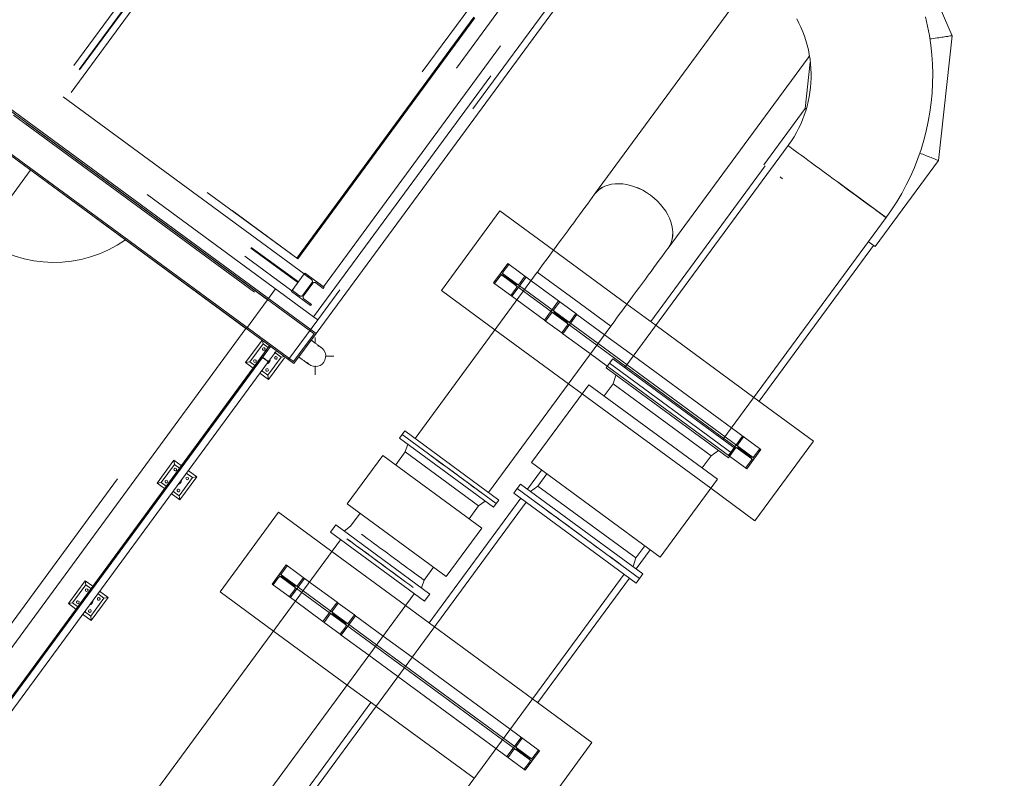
# Model space of a CAD drawing. Header units: metres. Extents: x 135583 to 135939, y 457896 to 458258.
# Tile 86 of 256: x 135680.93 to 135687.51, y 458033.81 to 458038.89. Entities that reach past the tile are written whole.
import ezdxf

# ---------------------------------------------------------------- set-up
doc = ezdxf.new("R2010")
doc.units = ezdxf.units.M
doc.linetypes.add('Hidden', pattern=[4, 2, -2])
doc.layers.add('NIEUWE INSTALLATIE', color=250, linetype='Continuous', lineweight=0)

msp = doc.modelspace()

# ---------------------------------------------------------------- linework, layer by layer
at = {"layer": 'NIEUWE INSTALLATIE'}
for p, q in [((135665.5545, 458049.5401), (135682.9133, 458036.7869)), ((135665.5567, 458049.5261), (135682.8994, 458036.7848)), ((135665.4065, 458049.3386), (135682.7653, 458036.5855)), ((135682.7632, 458036.5994), (135665.4205, 458049.3408)), ((135682.9133, 458036.7869), (135685.329, 458040.075)), ((135687.1652, 458038.7785), (135686.8279, 458039.547)), ((135685.7105, 458038.9924), (135684.7746, 458037.7186)), ((135687.073, 458037.9443), (135687.1652, 458038.7785)), ((135685.2662, 458037.3574), (135686.202, 458038.6312)), ((135686.2019, 458038.6313), (135686.2099, 458038.6429)), ((135686.2161, 458038.6024), (135686.1818, 458038.2918)), ((135686.1818, 458038.2918), (135685.9047, 458037.9147)), ((135682.4446, 458036.8211), (135680.6656, 458038.1281)), ((135686.0679, 458038.0431), (135684.9773, 458036.5586)), ((135686.0679, 458038.0431), (135686.0729, 458038.0394)), ((135685.9144, 458037.9076), (135685.1495, 458036.8664)), ((135686.6494, 458037.3677), (135687.073, 458037.9443)), ((135681.0032, 458037.8774), (135680.6699, 458037.4238)), ((135686.3955, 458037.8024), (135686.7231, 458037.5617)), ((135684.1421, 458037.6065), (135683.7513, 458037.0746)), ((135684.5001, 458037.3435), (135684.1421, 458037.6065)), ((135685.6325, 458036.0773), (135686.7231, 458037.5617)), ((135685.8748, 458036.3336), (135686.6397, 458037.3748)), ((135686.6494, 458037.3677), (135686.6047, 458037.4005)), ((135684.099, 458037.1257), (135684.1938, 458037.2546)), ((135684.099, 458037.1257), (135684.1938, 458037.2546)), ((135684.1938, 458037.2546), (135684.3496, 458037.1401)), ((135684.1938, 458037.2546), (135684.3496, 458037.1401)), ((135684.3918, 458037.1975), (135683.5746, 458036.0852)), ((135684.3918, 458037.1975), (135684.6376, 458037.0169)), ((135684.099, 458037.1257), (135684.2549, 458037.0112)), ((135684.099, 458037.1257), (135684.2549, 458037.0112)), ((135683.7513, 458037.0746), (135684.1087, 458036.8121)), ((135684.6376, 458037.0169), (135684.8834, 458036.8364)), ((135685.1855, 458036.84), (135684.9905, 458036.9832)), ((135684.0662, 458035.724), (135684.8834, 458036.8364)), ((135678.0272, 458030.8034), (135682.4446, 458036.8211)), ((135682.8994, 458036.7848), (135682.7632, 458036.5994)), ((135682.9133, 458036.7869), (135682.7653, 458036.5855)), ((135684.8412, 458036.7789), (135685.035, 458036.6366)), ((135684.8412, 458036.7789), (135685.035, 458036.6366)), ((135682.5518, 458036.7425), (135682.4419, 458036.5929)), ((135682.4699, 458036.5971), (135682.5587, 458036.718)), ((135682.6018, 458036.7057), (135682.5482, 458036.6327)), ((135682.5546, 458036.628), (135682.6082, 458036.701)), ((135682.5553, 458036.6275), (135682.6089, 458036.7005)), ((135682.5554, 458036.7399), (135682.5587, 458036.718)), ((135682.5587, 458036.718), (135682.5926, 458036.6932)), ((135682.9078, 458036.7196), (135682.9078, 458036.7609)), ((135682.6478, 458036.6719), (135682.5942, 458036.5989)), ((135682.636, 458036.6612), (135682.6796, 458036.6292)), ((135682.9758, 458036.6359), (135683.0328, 458036.6359)), ((135684.7465, 458036.65), (135684.8586, 458036.5676)), ((135684.7465, 458036.65), (135684.8586, 458036.5676)), ((135682.5481, 458036.6327), (135678.1819, 458030.6897)), ((135678.1884, 458030.685), (135682.5546, 458036.628)), ((135682.5553, 458036.6275), (135678.1891, 458030.6845)), ((135678.228, 458030.6559), (135682.5942, 458036.5989)), ((135682.4419, 458036.5929), (135682.4699, 458036.5971)), ((135682.4419, 458036.5929), (135682.4919, 458036.5562)), ((135682.5037, 458036.5723), (135682.4699, 458036.5971)), ((135682.5481, 458036.6327), (135682.5546, 458036.628)), ((135682.5546, 458036.628), (135682.5482, 458036.6327)), ((135682.5553, 458036.6275), (135682.5798, 458036.6095)), ((135682.5747, 458036.6132), (135682.5942, 458036.5989)), ((135682.5845, 458036.606), (135682.5942, 458036.5989)), ((135682.6796, 458036.6292), (135682.5908, 458036.5083)), ((135682.5951, 458036.4804), (135682.701, 458036.6245)), ((135682.7013, 458036.6325), (135682.6796, 458036.6292)), ((135682.9078, 458036.5109), (135682.9078, 458036.5705)), ((135684.8959, 458036.6184), (135684.8734, 458036.5878)), ((135684.8734, 458036.5878), (135685.6914, 458035.9868)), ((135684.8959, 458036.6184), (135685.7139, 458036.0175)), ((135682.5373, 458036.5228), (135682.5951, 458036.4804)), ((135682.5908, 458036.5083), (135682.5491, 458036.5389)), ((135682.5908, 458036.5083), (135682.5951, 458036.4804)), ((135684.6003, 458036.4509), (135684.6914, 458036.384)), ((135686.2374, 458036.0671), (135685.8388, 458036.36)), ((135683.5061, 458036.1355), (135683.4884, 458036.1113)), ((135684.1347, 458035.6737), (135683.5061, 458036.1355)), ((135685.6896, 458036.1556), (135685.8861, 458036.0113)), ((135685.6896, 458036.1556), (135685.8861, 458036.0113)), ((135685.8466, 458035.5352), (135686.2374, 458036.0671)), ((135685.6914, 458035.9868), (135685.7139, 458036.0175)), ((135685.8861, 458036.0113), (135685.7914, 458035.8823)), ((135685.8861, 458036.0113), (135685.7914, 458035.8823)), ((135681.9624, 458035.9401), (135681.8499, 458035.787)), ((135681.8778, 458035.7913), (135681.9666, 458035.9121)), ((135681.9624, 458035.9401), (135681.9666, 458035.9121)), ((135682.0123, 458035.9034), (135681.9624, 458035.9401)), ((135681.9666, 458035.9121), (135682.0005, 458035.8873)), ((135685.6766, 458035.9667), (135685.7914, 458035.8823)), ((135685.6766, 458035.9667), (135685.7914, 458035.8823)), ((135682.0457, 458035.8541), (135682.0875, 458035.8233)), ((135682.1155, 458035.8276), (135682.0575, 458035.8702)), ((135684.4203, 458035.874), (135684.3265, 458035.7462)), ((135681.8499, 458035.787), (135681.8778, 458035.7913)), ((135681.8499, 458035.787), (135681.8998, 458035.7503)), ((135681.9117, 458035.7664), (135681.8778, 458035.7913)), ((135682.0875, 458035.8233), (135681.9987, 458035.7024)), ((135682.003, 458035.6745), (135682.1155, 458035.8276)), ((135682.1155, 458035.8276), (135682.0875, 458035.8233)), ((135681.945, 458035.7171), (135682.003, 458035.6745)), ((135681.9987, 458035.7024), (135681.9568, 458035.7332)), ((135684.2576, 458035.7497), (135684.2351, 458035.719)), ((135684.2351, 458035.719), (135685.0531, 458035.1181)), ((135684.2576, 458035.7497), (135685.0756, 458035.1487)), ((135685.5513, 458035.7522), (135685.8466, 458035.5352)), ((135684.3165, 458035.6592), (135681.9933, 458032.4969)), ((135681.9987, 458035.7024), (135682.003, 458035.6745)), ((135684.2815, 458035.685), (135683.6693, 458034.8517)), ((135684.1169, 458035.6495), (135684.1347, 458035.6737)), ((135682.6619, 458035.5918), (135682.2712, 458035.0599)), ((135683.0193, 458035.3293), (135682.6619, 458035.5918)), ((135683.0265, 458035.4828), (135683.0088, 458035.4586)), ((135683.0088, 458035.4586), (135683.6374, 458034.9968)), ((135683.0773, 458035.4083), (135681.5675, 458033.3532)), ((135685.0518, 458035.2134), (135685.1456, 458035.3411)), ((135682.6189, 458035.1109), (135682.7136, 458035.2399)), ((135682.6189, 458035.1109), (135682.7136, 458035.2399)), ((135682.7136, 458035.2399), (135682.8695, 458035.1254)), ((135682.7136, 458035.2399), (135682.8695, 458035.1254)), ((135681.3703, 458035.1342), (135681.2578, 458034.9811)), ((135681.3703, 458035.1342), (135681.3746, 458035.1062)), ((135681.4202, 458035.0975), (135681.3703, 458035.1342)), ((135682.6484, 458032.0156), (135684.9717, 458035.1779)), ((135684.3946, 458034.3188), (135685.0068, 458035.1521)), ((135685.0531, 458035.1181), (135685.0756, 458035.1487)), ((135681.2858, 458034.9854), (135681.3746, 458035.1062)), ((135681.3746, 458035.1062), (135681.4084, 458035.0814)), ((135681.5234, 458035.0217), (135681.4653, 458035.0644)), ((135682.2712, 458035.0599), (135682.6285, 458034.7974)), ((135682.6189, 458035.1109), (135682.7747, 458034.9964)), ((135682.6189, 458035.1109), (135682.7747, 458034.9964)), ((135681.4955, 458035.0174), (135681.4066, 458034.8966)), ((135681.4109, 458034.8686), (135681.5234, 458035.0217)), ((135681.4534, 458035.0483), (135681.4955, 458035.0174)), ((135681.5234, 458035.0217), (135681.4955, 458035.0174)), ((135682.0591, 458032.9921), (135683.5689, 458035.0471)), ((135683.6374, 458034.9968), (135683.6551, 458035.0209)), ((135681.2578, 458034.9811), (135681.2858, 458034.9854)), ((135681.2578, 458034.9811), (135681.3078, 458034.9444)), ((135681.3196, 458034.9605), (135681.2858, 458034.9854)), ((135681.4066, 458034.8966), (135681.3646, 458034.9275)), ((135683.7043, 458034.826), (135683.5108, 458034.9681)), ((135681.3527, 458034.9113), (135681.4109, 458034.8686)), ((135681.4066, 458034.8966), (135681.4109, 458034.8686)), ((135683.3611, 458034.7642), (135683.5545, 458034.6221)), ((135683.3611, 458034.7642), (135683.5545, 458034.6221)), ((135683.2663, 458034.6353), (135683.4598, 458034.4931)), ((135683.2663, 458034.6353), (135683.4598, 458034.4931)), ((135683.1201, 458034.4362), (135683.3136, 458034.2941)), ((135684.7572, 458034.0524), (135684.3595, 458034.3446)), ((135683.2785, 458034.3198), (135681.9582, 458032.5227)), ((135684.2097, 458034.1407), (135684.406, 458033.9965)), ((135684.2097, 458034.1407), (135684.406, 458033.9965)), ((135684.115, 458034.0118), (135684.3112, 458033.8676)), ((135684.115, 458034.0118), (135684.3112, 458033.8676)), ((135684.3665, 458033.5205), (135684.7572, 458034.0524)), ((135684.406, 458033.9965), (135684.3112, 458033.8676)), ((135684.406, 458033.9965), (135684.3112, 458033.8676))]:
    msp.add_line(p, q, dxfattribs=at)
at = {"layer": 'NIEUWE INSTALLATIE', "linetype": 'Hidden'}
for p, q in [((135665.6664, 458049.5572), (135682.8962, 458036.8988)), ((135665.6664, 458049.5572), (135682.8962, 458036.8988)), ((135666.0682, 458049.5722), (135682.7904, 458037.2867)), ((135666.0682, 458049.5722), (135682.7904, 458037.2867)), ((135687.1745, 458043.3723), (135682.734, 458037.3282)), ((135687.1745, 458043.3723), (135682.734, 458037.3282)), ((135682.7839, 458037.2915), (135687.2245, 458043.3356)), ((135682.7839, 458037.2915), (135687.2245, 458043.3356)), ((135682.7904, 458037.2867), (135687.2309, 458043.3309)), ((135682.7904, 458037.2867), (135687.2309, 458043.3309)), ((135682.7904, 458037.2867), (135687.2309, 458043.3309)), ((135682.7904, 458037.2867), (135687.2309, 458043.3309)), ((135687.513, 458043.1237), (135683.0724, 458037.0795)), ((135687.513, 458043.1237), (135683.0724, 458037.0795)), ((135675.9041, 458042.346), (135682.7904, 458037.2867)), ((135675.9041, 458042.346), (135682.7904, 458037.2867)), ((135682.4783, 458040.1901), (135681.2024, 458038.4534)), ((135682.4783, 458040.1901), (135681.2024, 458038.4534)), ((135682.4783, 458040.1901), (135681.2024, 458038.4534)), ((135682.5128, 458040.1647), (135681.2369, 458038.4281)), ((135682.5128, 458040.1647), (135681.2369, 458038.4281)), ((135682.5128, 458040.1647), (135681.2369, 458038.4281)), ((135682.5171, 458040.1616), (135681.2412, 458038.4249)), ((135682.5171, 458040.1616), (135681.2412, 458038.4249)), ((135682.5171, 458040.1616), (135681.2412, 458038.4249)), ((135681.2757, 458038.3995), (135682.5516, 458040.1362)), ((135681.2757, 458038.3995), (135682.5516, 458040.1362)), ((135681.2757, 458038.3995), (135682.5516, 458040.1362)), ((135685.035, 458040.1731), (135682.8416, 458037.1876)), ((135685.035, 458040.1731), (135682.8416, 458037.1876)), ((135682.8962, 458036.8988), (135685.2645, 458040.1223)), ((135682.8962, 458036.8988), (135685.2645, 458040.1223)), ((135682.9625, 458037.0988), (135685.1559, 458040.0843)), ((135682.9625, 458037.0988), (135685.1559, 458040.0843)), ((135682.5026, 458037.0639), (135678.6343, 458039.9058)), ((135682.5026, 458037.0639), (135678.6343, 458039.9058)), ((135679.2567, 458039.7312), (135682.7946, 458037.132)), ((135679.2567, 458039.7312), (135682.7946, 458037.132)), ((135682.8344, 458037.1862), (135679.2965, 458039.7854)), ((135682.8344, 458037.1862), (135679.2965, 458039.7854)), ((135679.2137, 458039.6725), (135682.7515, 458037.0734)), ((135679.2137, 458039.6725), (135682.7515, 458037.0734)), ((135679.2535, 458039.7267), (135682.7913, 458037.1276)), ((135679.2535, 458039.7267), (135682.7913, 458037.1276)), ((135682.5885, 458037.0119), (135680.8071, 458038.3207)), ((135682.5885, 458037.0119), (135680.8071, 458038.3207)), ((135684.9905, 458036.9832), (135684.5001, 458037.3435)), ((135684.9905, 458036.9832), (135684.5001, 458037.3435)), ((135684.1643, 458037.1993), (135684.201, 458037.2493)), ((135684.1643, 458037.1993), (135684.201, 458037.2493)), ((135682.8344, 458037.1862), (135682.7515, 458037.0734)), ((135682.8344, 458037.1862), (135682.7515, 458037.0734)), ((135682.8379, 458037.191), (135682.8326, 458037.1838)), ((135682.8379, 458037.191), (135682.8326, 458037.1838)), ((135682.8326, 458037.1838), (135682.8826, 458037.1471)), ((135682.8326, 458037.1838), (135682.8826, 458037.1471)), ((135682.9669, 458037.0963), (135682.8379, 458037.191)), ((135682.9669, 458037.0963), (135682.8379, 458037.191)), ((135682.9625, 458037.0988), (135682.8416, 458037.1876)), ((135682.9625, 458037.0988), (135682.8416, 458037.1876)), ((135684.1063, 458037.1203), (135684.143, 458037.1703)), ((135684.1063, 458037.1203), (135684.143, 458037.1703)), ((135684.2984, 458037.0704), (135684.1426, 458037.1849)), ((135684.2984, 458037.0704), (135684.1426, 458037.1849)), ((135684.3061, 458037.0809), (135684.1503, 458037.1954)), ((135684.3061, 458037.0809), (135684.1503, 458037.1954)), ((135684.164, 458037.1735), (135684.2478, 458037.1119)), ((135684.164, 458037.1735), (135684.2478, 458037.1119)), ((135684.2513, 458037.1168), (135684.1675, 458037.1783)), ((135684.2513, 458037.1168), (135684.1675, 458037.1783)), ((135684.2215, 458037.0357), (135684.3163, 458037.1646)), ((135684.2215, 458037.0357), (135684.3163, 458037.1646)), ((135684.309, 458037.1699), (135684.2723, 458037.12)), ((135684.309, 458037.1699), (135684.2723, 458037.12)), ((135682.8858, 458037.1261), (135682.8242, 458037.0423)), ((135682.8858, 458037.1261), (135682.8242, 458037.0423)), ((135682.829, 458037.0387), (135682.8906, 458037.1225)), ((135682.829, 458037.0387), (135682.8906, 458037.1225)), ((135682.9116, 458037.1257), (135682.9615, 458037.089)), ((135682.9116, 458037.1257), (135682.9615, 458037.089)), ((135682.9615, 458037.089), (135682.9669, 458037.0963)), ((135682.9615, 458037.089), (135682.9669, 458037.0963)), ((135684.3497, 458037.1401), (135684.5341, 458037.0045)), ((135684.3497, 458037.1401), (135684.5341, 458037.0045)), ((135684.3497, 458037.1401), (135684.5341, 458037.0045)), ((135684.3497, 458037.1401), (135684.5341, 458037.0045)), ((135678.0325, 458030.9794), (135682.5026, 458037.0639)), ((135678.0325, 458030.9794), (135682.5026, 458037.0639)), ((135682.5885, 458037.012), (135682.6424, 458037.0853)), ((135682.5885, 458037.012), (135682.6424, 458037.0853)), ((135682.7533, 458037.0758), (135682.7479, 458037.0685)), ((135682.7533, 458037.0758), (135682.7479, 458037.0685)), ((135682.7479, 458037.0685), (135682.8769, 458036.9738)), ((135682.7479, 458037.0685), (135682.8769, 458036.9738)), ((135682.8032, 458037.0391), (135682.7533, 458037.0758)), ((135682.8032, 458037.0391), (135682.7533, 458037.0758)), ((135682.9244, 458036.8781), (135683.0724, 458037.0795)), ((135682.9244, 458036.8781), (135683.0724, 458037.0795)), ((135684.251, 458037.091), (135684.2143, 458037.041)), ((135684.251, 458037.091), (135684.2143, 458037.041)), ((135684.79, 458036.7093), (135684.2985, 458037.0704)), ((135684.79, 458036.7093), (135684.2985, 458037.0704)), ((135684.79, 458036.7093), (135684.2985, 458037.0704)), ((135684.79, 458036.7093), (135684.2985, 458037.0704)), ((135684.7977, 458036.7197), (135684.3062, 458037.0808)), ((135684.7977, 458036.7197), (135684.3062, 458037.0808)), ((135684.7977, 458036.7197), (135684.3062, 458037.0808)), ((135684.7977, 458036.7197), (135684.3062, 458037.0808)), ((135682.4471, 458036.8195), (135682.5885, 458037.0119)), ((135682.4471, 458036.8195), (135682.5885, 458037.0119)), ((135682.8822, 458036.981), (135682.8322, 458037.0178)), ((135682.8822, 458036.981), (135682.8322, 458037.0178)), ((135682.8769, 458036.9738), (135682.8822, 458036.981)), ((135682.8769, 458036.9738), (135682.8822, 458036.981)), ((135684.2549, 458037.0111), (135684.4394, 458036.8756)), ((135684.2549, 458037.0111), (135684.4394, 458036.8756)), ((135684.2549, 458037.0111), (135684.4394, 458036.8756)), ((135684.2549, 458037.0111), (135684.4394, 458036.8756)), ((135684.5342, 458037.0045), (135684.4395, 458036.8756)), ((135684.5342, 458037.0045), (135684.4395, 458036.8756)), ((135684.5047, 458036.9492), (135684.5414, 458036.9992)), ((135684.5047, 458036.9492), (135684.5414, 458036.9992)), ((135684.5414, 458036.9992), (135684.5342, 458037.0045)), ((135684.5414, 458036.9992), (135684.5342, 458037.0045)), ((135684.5415, 458036.9992), (135684.6494, 458036.9199)), ((135684.5415, 458036.9992), (135684.6494, 458036.9199)), ((135684.5415, 458036.9992), (135684.6494, 458036.9199)), ((135684.5415, 458036.9992), (135684.6494, 458036.9199)), ((135682.9244, 458036.8781), (135682.8963, 458036.8987)), ((135682.9244, 458036.8781), (135682.8963, 458036.8987)), ((135684.4467, 458036.8702), (135684.4834, 458036.9202)), ((135684.4467, 458036.8702), (135684.4834, 458036.9202)), ((135684.5044, 458036.9234), (135684.5882, 458036.8618)), ((135684.5044, 458036.9234), (135684.5882, 458036.8618)), ((135684.5917, 458036.8667), (135684.5079, 458036.9283)), ((135684.5917, 458036.8667), (135684.5079, 458036.9283)), ((135684.5619, 458036.7856), (135684.6567, 458036.9145)), ((135684.5619, 458036.7856), (135684.6567, 458036.9145)), ((135684.6494, 458036.9199), (135684.6127, 458036.8699)), ((135684.6494, 458036.9199), (135684.6127, 458036.8699)), ((135684.6567, 458036.9145), (135684.6494, 458036.9199)), ((135684.6567, 458036.9145), (135684.6494, 458036.9199)), ((135684.6567, 458036.9145), (135684.8412, 458036.779)), ((135684.6567, 458036.9145), (135684.8412, 458036.779)), ((135684.6567, 458036.9145), (135684.8412, 458036.779)), ((135684.6567, 458036.9145), (135684.8412, 458036.779)), ((135682.9244, 458036.8781), (135682.7291, 458036.6122)), ((135682.9244, 458036.8781), (135682.7291, 458036.6122)), ((135684.4395, 458036.8756), (135684.4467, 458036.8702)), ((135684.4395, 458036.8756), (135684.4467, 458036.8702)), ((135684.4467, 458036.8702), (135684.5547, 458036.7909)), ((135684.4467, 458036.8702), (135684.5547, 458036.7909)), ((135684.4467, 458036.8702), (135684.5547, 458036.7909)), ((135684.4467, 458036.8702), (135684.5547, 458036.7909)), ((135684.5914, 458036.8409), (135684.5547, 458036.7909)), ((135684.5914, 458036.8409), (135684.5547, 458036.7909)), ((135685.8387, 458036.36), (135685.1855, 458036.8399)), ((135685.8387, 458036.36), (135685.1855, 458036.8399)), ((135684.1087, 458036.8121), (135684.6002, 458036.451)), ((135684.1087, 458036.8121), (135684.6002, 458036.451)), ((135684.5547, 458036.7909), (135684.5619, 458036.7856)), ((135684.5547, 458036.7909), (135684.5619, 458036.7856)), ((135684.562, 458036.7856), (135684.7465, 458036.65)), ((135684.562, 458036.7856), (135684.7465, 458036.65)), ((135684.562, 458036.7856), (135684.7465, 458036.65)), ((135684.562, 458036.7856), (135684.7465, 458036.65)), ((135684.9835, 458036.5671), (135684.79, 458036.7092)), ((135684.9835, 458036.5671), (135684.79, 458036.7092)), ((135684.9913, 458036.5775), (135684.7977, 458036.7197)), ((135684.9913, 458036.5775), (135684.7977, 458036.7197)), ((135685.035, 458036.6366), (135685.6896, 458036.1557)), ((135685.035, 458036.6366), (135685.6896, 458036.1557)), ((135685.035, 458036.6366), (135685.6896, 458036.1557)), ((135685.035, 458036.6366), (135685.6896, 458036.1557)), ((135685.6463, 458036.0963), (135684.9913, 458036.5775)), ((135685.6463, 458036.0963), (135684.9913, 458036.5775)), ((135685.6463, 458036.0963), (135684.9913, 458036.5775)), ((135685.6463, 458036.0963), (135684.9913, 458036.5775)), ((135684.8586, 458036.5676), (135685.6765, 458035.9667)), ((135684.8586, 458036.5676), (135685.6765, 458035.9667)), ((135684.8586, 458036.5676), (135685.6765, 458035.9667)), ((135684.8586, 458036.5676), (135685.6765, 458035.9667)), ((135685.6386, 458036.0858), (135684.9836, 458036.567)), ((135685.6386, 458036.0858), (135684.9836, 458036.567)), ((135685.6386, 458036.0858), (135684.9836, 458036.567)), ((135685.6386, 458036.0858), (135684.9836, 458036.567)), ((135684.6914, 458036.384), (135685.5512, 458035.7523)), ((135684.6914, 458036.384), (135685.5512, 458035.7523)), ((135685.8349, 458035.9416), (135685.6387, 458036.0857)), ((135685.8349, 458035.9416), (135685.6387, 458036.0857)), ((135685.8426, 458035.952), (135685.6463, 458036.0962)), ((135685.8426, 458035.952), (135685.6463, 458036.0962)), ((135685.7636, 458036.1013), (135685.6689, 458035.9723)), ((135685.7636, 458036.1013), (135685.6689, 458035.9723)), ((135685.7342, 458036.046), (135685.7709, 458036.0959)), ((135685.7342, 458036.046), (135685.7709, 458036.0959)), ((135685.6762, 458035.967), (135685.7129, 458036.017)), ((135685.6762, 458035.967), (135685.7129, 458036.017)), ((135685.7338, 458036.0202), (135685.8177, 458035.9586)), ((135685.7338, 458036.0202), (135685.8177, 458035.9586)), ((135685.8212, 458035.9634), (135685.7374, 458036.025)), ((135685.8212, 458035.9634), (135685.7374, 458036.025)), ((135685.8789, 458036.0166), (135685.8422, 458035.9666)), ((135685.8789, 458036.0166), (135685.8422, 458035.9666)), ((135685.8209, 458035.9376), (135685.7842, 458035.8876)), ((135685.8209, 458035.9376), (135685.7842, 458035.8876)), ((135683.5108, 458034.9681), (135683.0193, 458035.3292)), ((135683.5108, 458034.9681), (135683.0193, 458035.3292)), ((135682.6841, 458035.1846), (135682.7209, 458035.2346)), ((135682.6841, 458035.1846), (135682.7209, 458035.2346)), ((135682.6261, 458035.1056), (135682.6628, 458035.1556)), ((135682.6261, 458035.1056), (135682.6628, 458035.1556)), ((135682.8182, 458035.0557), (135682.6624, 458035.1702)), ((135682.8182, 458035.0557), (135682.6624, 458035.1702)), ((135682.8259, 458035.0662), (135682.6701, 458035.1807)), ((135682.8259, 458035.0662), (135682.6701, 458035.1807)), ((135682.6838, 458035.1588), (135682.7676, 458035.0972)), ((135682.6838, 458035.1588), (135682.7676, 458035.0972)), ((135682.7712, 458035.1021), (135682.6874, 458035.1636)), ((135682.7712, 458035.1021), (135682.6874, 458035.1636)), ((135682.7414, 458035.021), (135682.8361, 458035.1499)), ((135682.7414, 458035.021), (135682.8361, 458035.1499)), ((135682.8288, 458035.1552), (135682.7921, 458035.1053)), ((135682.8288, 458035.1552), (135682.7921, 458035.1053)), ((135682.8695, 458035.1254), (135683.054, 458034.9898)), ((135682.8695, 458035.1254), (135683.054, 458034.9898)), ((135682.8695, 458035.1254), (135683.054, 458034.9898)), ((135682.8695, 458035.1254), (135683.054, 458034.9898)), ((135682.7708, 458035.0762), (135682.7341, 458035.0263)), ((135682.7708, 458035.0762), (135682.7341, 458035.0263)), ((135683.3098, 458034.6945), (135682.8183, 458035.0556)), ((135683.3098, 458034.6945), (135682.8183, 458035.0556)), ((135683.3098, 458034.6945), (135682.8183, 458035.0556)), ((135683.3098, 458034.6945), (135682.8183, 458035.0556)), ((135683.3175, 458034.705), (135682.826, 458035.0661)), ((135683.3175, 458034.705), (135682.826, 458035.0661)), ((135683.3175, 458034.705), (135682.826, 458035.0661)), ((135683.3175, 458034.705), (135682.826, 458035.0661)), ((135682.7748, 458034.9964), (135682.9592, 458034.8609)), ((135682.7748, 458034.9964), (135682.9592, 458034.8609)), ((135682.7748, 458034.9964), (135682.9592, 458034.8609)), ((135682.7748, 458034.9964), (135682.9592, 458034.8609)), ((135683.054, 458034.9898), (135682.9593, 458034.8609)), ((135683.054, 458034.9898), (135682.9593, 458034.8609)), ((135683.0613, 458034.9845), (135683.054, 458034.9898)), ((135683.0613, 458034.9845), (135683.054, 458034.9898)), ((135683.0246, 458034.9345), (135683.0613, 458034.9845)), ((135683.0246, 458034.9345), (135683.0613, 458034.9845)), ((135683.0613, 458034.9844), (135683.1692, 458034.9052)), ((135683.0613, 458034.9844), (135683.1692, 458034.9052)), ((135683.0613, 458034.9844), (135683.1692, 458034.9052)), ((135683.0613, 458034.9844), (135683.1692, 458034.9052)), ((135682.9593, 458034.8609), (135682.9665, 458034.8555)), ((135682.9593, 458034.8609), (135682.9665, 458034.8555)), ((135682.9665, 458034.8555), (135683.0032, 458034.9055)), ((135682.9665, 458034.8555), (135683.0032, 458034.9055)), ((135683.0242, 458034.9087), (135683.108, 458034.8471)), ((135683.0242, 458034.9087), (135683.108, 458034.8471)), ((135683.1116, 458034.852), (135683.0278, 458034.9135)), ((135683.1116, 458034.852), (135683.0278, 458034.9135)), ((135683.0818, 458034.7709), (135683.1765, 458034.8998)), ((135683.0818, 458034.7709), (135683.1765, 458034.8998)), ((135683.1692, 458034.9051), (135683.1325, 458034.8552)), ((135683.1692, 458034.9051), (135683.1325, 458034.8552)), ((135683.1765, 458034.8998), (135683.1692, 458034.9051)), ((135683.1765, 458034.8998), (135683.1692, 458034.9051)), ((135683.1765, 458034.8998), (135683.361, 458034.7643)), ((135683.1765, 458034.8998), (135683.361, 458034.7643)), ((135683.1765, 458034.8998), (135683.361, 458034.7643)), ((135683.1765, 458034.8998), (135683.361, 458034.7643)), ((135682.6285, 458034.7974), (135683.12, 458034.4363)), ((135682.6285, 458034.7974), (135683.12, 458034.4363)), ((135682.9666, 458034.8555), (135683.0745, 458034.7762)), ((135682.9666, 458034.8555), (135683.0745, 458034.7762)), ((135682.9666, 458034.8555), (135683.0745, 458034.7762)), ((135682.9666, 458034.8555), (135683.0745, 458034.7762)), ((135683.1112, 458034.8262), (135683.0745, 458034.7762)), ((135683.1112, 458034.8262), (135683.0745, 458034.7762)), ((135684.3595, 458034.3446), (135683.7044, 458034.8259)), ((135684.3595, 458034.3446), (135683.7044, 458034.8259)), ((135683.0745, 458034.7762), (135683.0818, 458034.7709)), ((135683.0745, 458034.7762), (135683.0818, 458034.7709)), ((135683.0818, 458034.7708), (135683.2663, 458034.6353)), ((135683.0818, 458034.7708), (135683.2663, 458034.6353)), ((135683.0818, 458034.7708), (135683.2663, 458034.6353)), ((135683.0818, 458034.7708), (135683.2663, 458034.6353)), ((135683.5033, 458034.5524), (135683.3098, 458034.6945)), ((135683.5033, 458034.5524), (135683.3098, 458034.6945)), ((135683.511, 458034.5628), (135683.3175, 458034.705)), ((135683.511, 458034.5628), (135683.3175, 458034.705)), ((135683.5546, 458034.622), (135684.2097, 458034.1407)), ((135683.5546, 458034.622), (135684.2097, 458034.1407)), ((135683.5546, 458034.622), (135684.2097, 458034.1407)), ((135683.5546, 458034.622), (135684.2097, 458034.1407)), ((135684.1594, 458034.0704), (135683.5034, 458034.5523)), ((135684.1594, 458034.0704), (135683.5034, 458034.5523)), ((135684.1594, 458034.0704), (135683.5034, 458034.5523)), ((135684.1594, 458034.0704), (135683.5034, 458034.5523)), ((135684.1662, 458034.0815), (135683.5111, 458034.5628)), ((135684.1662, 458034.0815), (135683.5111, 458034.5628)), ((135684.1662, 458034.0815), (135683.5111, 458034.5628)), ((135684.1662, 458034.0815), (135683.5111, 458034.5628)), ((135683.4599, 458034.4931), (135684.115, 458034.0118)), ((135683.4599, 458034.4931), (135684.115, 458034.0118)), ((135683.4599, 458034.4931), (135684.115, 458034.0118)), ((135683.4599, 458034.4931), (135684.115, 458034.0118)), ((135683.3136, 458034.294), (135683.9687, 458033.8127)), ((135683.3136, 458034.294), (135683.9687, 458033.8127)), ((135684.3547, 458033.9268), (135684.1594, 458034.0704)), ((135684.3547, 458033.9268), (135684.1594, 458034.0704)), ((135684.3624, 458033.9373), (135684.1662, 458034.0815)), ((135684.3624, 458033.9373), (135684.1662, 458034.0815)), ((135684.2835, 458034.0865), (135684.1887, 458033.9576)), ((135684.2835, 458034.0865), (135684.1887, 458033.9576)), ((135684.254, 458034.0312), (135684.2907, 458034.0812)), ((135684.254, 458034.0312), (135684.2907, 458034.0812)), ((135684.196, 458033.9523), (135684.2327, 458034.0022)), ((135684.196, 458033.9523), (135684.2327, 458034.0022)), ((135684.2537, 458034.0054), (135684.3375, 458033.9439)), ((135684.2537, 458034.0054), (135684.3375, 458033.9439)), ((135684.341, 458033.9487), (135684.2572, 458034.0103)), ((135684.341, 458033.9487), (135684.2572, 458034.0103)), ((135684.3987, 458034.0019), (135684.362, 458033.9519)), ((135684.3987, 458034.0019), (135684.362, 458033.9519)), ((135684.3407, 458033.9229), (135684.304, 458033.8729)), ((135684.3407, 458033.9229), (135684.304, 458033.8729))]:
    msp.add_line(p, q, dxfattribs=at)
at = {"layer": 'NIEUWE INSTALLATIE', "extrusion": (0, 0, -1)}
for p, q in [((135684.8734, 458036.5878), (135684.8509, 458036.5572)), ((135684.8734, 458036.5878), (135685.6914, 458035.9868)), ((135684.8509, 458036.5572), (135685.6689, 458035.9562)), ((135684.9174, 458036.5083), (135684.8979, 458036.4506)), ((135684.7361, 458036.4448), (135684.353, 458035.9234)), ((135684.7361, 458036.4448), (135685.596, 458035.8131)), ((135684.8979, 458036.4506), (135684.8384, 458036.3696)), ((135684.8979, 458036.4506), (135685.5531, 458035.9693)), ((135683.4884, 458036.1113), (135683.4706, 458036.0872)), ((135683.4884, 458036.1113), (135684.1169, 458035.6495)), ((135683.4706, 458036.0872), (135684.0992, 458035.6254)), ((135683.5262, 458036.0463), (135683.5085, 458035.9948)), ((135683.5085, 458035.9948), (135683.4451, 458035.9086)), ((135683.5085, 458035.9948), (135683.9997, 458035.6339)), ((135685.5531, 458035.9693), (135685.6024, 458036.0051)), ((135685.6689, 458035.9562), (135685.6914, 458035.9868)), ((135683.3599, 458035.9712), (135683.1219, 458035.6472)), ((135683.3599, 458035.9712), (135684.0216, 458035.4851)), ((135684.353, 458035.9234), (135685.2129, 458035.2917)), ((135685.4936, 458035.8883), (135685.5531, 458035.9693)), ((135684.4554, 458035.8482), (135684.3959, 458035.7672)), ((135684.2801, 458035.7803), (135684.2576, 458035.7497)), ((135684.2801, 458035.7803), (135685.0981, 458035.1793)), ((135685.2129, 458035.2917), (135685.596, 458035.8131)), ((135684.3959, 458035.7672), (135684.3466, 458035.7314)), ((135684.3959, 458035.7672), (135685.0511, 458035.2859)), ((135683.9997, 458035.6339), (135684.0436, 458035.6662)), ((135684.0992, 458035.6254), (135684.1169, 458035.6495)), ((135683.1219, 458035.6472), (135683.7836, 458035.1611)), ((135683.2071, 458035.5846), (135683.1437, 458035.4984)), ((135683.9364, 458035.5477), (135683.9997, 458035.6339)), ((135683.0443, 458035.5069), (135683.0265, 458035.4828)), ((135683.0443, 458035.5069), (135683.6729, 458035.0451)), ((135683.1437, 458035.4984), (135683.0999, 458035.4661)), ((135683.7836, 458035.1611), (135684.0216, 458035.4851)), ((135685.0511, 458035.2859), (135685.1106, 458035.3669)), ((135685.0316, 458035.2282), (135685.0511, 458035.2859)), ((135683.635, 458035.1375), (135683.6984, 458035.2237)), ((135683.6173, 458035.086), (135683.635, 458035.1375)), ((135685.0756, 458035.1487), (135685.0981, 458035.1793)), ((135683.6551, 458035.0209), (135683.6729, 458035.0451))]:
    msp.add_line(p, q, dxfattribs=at)
at = {"layer": 'NIEUWE INSTALLATIE', "flags": 128}
for points in [[(135686.1259, 458038.8914), (135686.1405, 458038.8632), (135686.1539, 458038.8344), (135686.1662, 458038.8051), (135686.1773, 458038.7754), (135686.1872, 458038.7452), (135686.1959, 458038.7147), (135686.2034, 458038.6839), (135686.2096, 458038.6527), (135686.2146, 458038.6214), (135686.2183, 458038.5899), (135686.2207, 458038.5582), (135686.2219, 458038.5265), (135686.2218, 458038.4947), (135686.2204, 458038.463), (135686.2178, 458038.4314), (135686.2139, 458038.3999), (135686.2088, 458038.3686), (135686.2024, 458038.3375), (135686.1948, 458038.3067), (135686.1859, 458038.2762), (135686.1758, 458038.2461), (135686.1646, 458038.2164), (135686.1521, 458038.1872), (135686.1385, 458038.1585), (135686.1238, 458038.1304), (135686.1079, 458038.1029), (135686.091, 458038.0761), (135686.073, 458038.0499), (135686.068, 458038.043)], [(135686.723, 458037.5618), (135686.76, 458037.6143), (135686.7949, 458037.6683), (135686.8275, 458037.7236), (135686.858, 458037.7802), (135686.8861, 458037.8379), (135686.912, 458037.8967), (135686.9354, 458037.9566), (135686.9565, 458038.0173), (135686.975, 458038.0788), (135686.9912, 458038.141), (135687.0048, 458038.2038), (135687.0159, 458038.2671), (135687.0244, 458038.3307), (135687.0305, 458038.3947), (135687.0339, 458038.4589), (135687.0348, 458038.5231), (135687.0331, 458038.5873), (135687.0288, 458038.6514), (135687.022, 458038.7153), (135687.0126, 458038.7789), (135687.0007, 458038.842), (135686.9863, 458038.9047)], [(135684.7748, 458037.7185), (135684.7592, 458037.6972), (135684.743, 458037.6752), (135684.7262, 458037.6523), (135684.7089, 458037.6288), (135684.6911, 458037.6046), (135684.6728, 458037.5797), (135684.6541, 458037.5542), (135684.6349, 458037.5281), (135684.6154, 458037.5015), (135684.5955, 458037.4744), (135684.5753, 458037.4469), (135684.5548, 458037.419), (135684.534, 458037.3907), (135684.513, 458037.3621), (135684.4918, 458037.3332), (135684.4704, 458037.3042), (135684.4489, 458037.2749), (135684.4274, 458037.2456), (135684.4057, 458037.2161), (135684.392, 458037.1974)], [(135684.8832, 458036.8365), (135684.9049, 458036.8659), (135684.9265, 458036.8954), (135684.9481, 458036.9247), (135684.9695, 458036.9539), (135684.9908, 458036.9829), (135685.0119, 458037.0116), (135685.0329, 458037.0401), (135685.0535, 458037.0683), (135685.074, 458037.0961), (135685.0941, 458037.1234), (135685.1138, 458037.1503), (135685.1332, 458037.1768), (135685.1522, 458037.2026), (135685.1708, 458037.2279), (135685.1889, 458037.2526), (135685.2066, 458037.2765), (135685.2237, 458037.2998), (135685.2402, 458037.3224), (135685.2562, 458037.3441), (135685.2661, 458037.3575)], [(135682.9492, 458036.6922), (135682.9481, 458036.693), (135682.9472, 458036.6936), (135682.9461, 458036.6944), (135682.9448, 458036.6954), (135682.9432, 458036.6966), (135682.9414, 458036.6979), (135682.9393, 458036.6994), (135682.9371, 458036.7011), (135682.9346, 458036.7029), (135682.9318, 458036.7049), (135682.9289, 458036.7071), (135682.9257, 458036.7094), (135682.9224, 458036.7119), (135682.9188, 458036.7145), (135682.915, 458036.7173), (135682.9111, 458036.7202), (135682.9069, 458036.7232), (135682.9026, 458036.7264), (135682.8981, 458036.7297), (135682.8935, 458036.7331), (135682.8887, 458036.7366), (135682.8837, 458036.7403), (135682.8786, 458036.744)], [(135682.7996, 458036.6287), (135682.8046, 458036.625), (135682.8095, 458036.6215), (135682.8142, 458036.618), (135682.8187, 458036.6147), (135682.8231, 458036.6115), (135682.8273, 458036.6084), (135682.8313, 458036.6054), (135682.8351, 458036.6026), (135682.8387, 458036.6), (135682.8421, 458036.5975), (135682.8453, 458036.5951), (135682.8483, 458036.5929), (135682.8511, 458036.5909), (135682.8537, 458036.589), (135682.856, 458036.5873), (135682.8581, 458036.5857), (135682.86, 458036.5843), (135682.8617, 458036.5831), (135682.8631, 458036.5821), (135682.8642, 458036.5812), (135682.8652, 458036.5806), (135682.8658, 458036.5801), (135682.8665, 458036.5796)]]:
    msp.add_lwpolyline(points, dxfattribs=at)
at = {"layer": 'NIEUWE INSTALLATIE'}
for centre, radius, start, end in [((135681.1613, 458038.0927), 0.83, 233.696, 305.08408), ((135682.9078, 458036.6359), 0.0698, 323.696, 76.23668), ((135682.9078, 458036.6359), 0.0699, 218.696, 323.696)]:
    msp.add_arc(centre, radius, start, end, dxfattribs=at)
at = {"layer": 'NIEUWE INSTALLATIE', "linetype": 'Hidden'}
for centre, start, end in [((135684.2389, 458037.0998), 323.696, 53.696), ((135684.2389, 458037.0998), 323.696, 53.696), ((135682.6749, 458035.1467), 53.696, 143.696), ((135682.6749, 458035.1467), 53.696, 143.696), ((135682.78, 458035.1141), 233.696, 323.696), ((135682.78, 458035.1141), 233.696, 323.696), ((135683.0366, 458034.9256), 143.696, 233.696), ((135683.0366, 458034.9256), 143.696, 233.696), ((135683.1205, 458034.8641), 233.696, 323.696), ((135683.1205, 458034.8641), 233.696, 323.696)]:
    msp.add_arc(centre, 0.015, start, end, dxfattribs=at)
at = {"layer": 'NIEUWE INSTALLATIE'}
for centre, major_axis, ratio, start_param, end_param in [((135685.9563, 458038.8118), (-0.2458, 0.1806), 0.707107, 3.141593, 3.214521), ((135686.3955, 458037.8024), (-0.3276, 0.2407), 0.000001, 0.175469, 4.712389), ((135686.2771, 458037.6412), (-0.3723, 0.2735), 0.000001, 0.785398, 0.849173), ((135685.0204, 458037.538), (-0.2458, 0.1806), 0.707107, 4.712389, 6.283185), ((135685.0204, 458037.538), (-0.2456, 0.1805), 0.707107, 4.712389, 6.283185), ((135685.0204, 458037.538), (-0.2456, 0.1805), 0.707107, 3.141593, 4.712389), ((135685.0204, 458037.538), (-0.2458, 0.1806), 0.707107, 3.141593, 4.712389), ((135683.8026, 458035.8804), (0.3143, -0.2309), 0.000001, 0.785398, 2.034444), ((135683.3408, 458035.2518), (-0.3143, 0.2309), 0.000001, 0.785398, 2.034444)]:
    msp.add_ellipse(centre, major_axis=major_axis, ratio=ratio, start_param=start_param, end_param=end_param, dxfattribs=at)
at = {"layer": 'NIEUWE INSTALLATIE', "linetype": 'Hidden'}
for centre, major_axis, start_param, end_param in [((135684.1551, 458037.1614), (-0.0143, 0.0047), 4.395577, 5.966373), ((135684.1551, 458037.1614), (-0.0143, 0.0047), 4.395577, 5.966373), ((135684.1764, 458037.1904), (0.0121, 0.0088), 1.878507, 3.449303), ((135684.1764, 458037.1904), (0.0121, 0.0088), 1.878507, 3.449303), ((135682.8737, 458037.135), (0.0128, 0.0078), 5.105088, 6.675884), ((135682.8737, 458037.135), (0.0128, 0.0078), 5.105088, 6.675884), ((135682.9027, 458037.1137), (0.0139, 0.0056), 0.553574, 2.124371), ((135682.9027, 458037.1137), (0.0139, 0.0056), 0.553574, 2.124371), ((135684.2602, 458037.1289), (0.0143, 0.0045), 3.771054, 5.34185), ((135684.2602, 458037.1289), (0.0143, 0.0045), 3.771054, 5.34185), ((135682.8121, 458037.0512), (0.0012, 0.015), 2.588018, 4.158815), ((135682.8121, 458037.0512), (0.0012, 0.015), 2.588018, 4.158815), ((135682.8411, 458037.0298), (0.0012, 0.015), 1.017222, 2.588018), ((135682.8411, 458037.0298), (0.0012, 0.015), 1.017222, 2.588018), ((135684.4955, 458036.9113), (0.0141, 0.0051), 0.591075, 2.161872), ((135684.4955, 458036.9113), (0.0141, 0.0051), 0.591075, 2.161872), ((135684.5168, 458036.9403), (-0.0133, 0.0069), 6.127248, 7.698045), ((135684.5168, 458036.9403), (-0.0133, 0.0069), 6.127248, 7.698045), ((135684.5793, 458036.8498), (-0.0136, 0.0064), 2.94727, 4.518066), ((135684.5793, 458036.8498), (-0.0136, 0.0064), 2.94727, 4.518066), ((135684.6006, 458036.8788), (-0.0068, 0.0134), 2.039382, 3.610179), ((135684.6006, 458036.8788), (-0.0068, 0.0134), 2.039382, 3.610179), ((135685.7463, 458036.0371), (0.0115, 0.0097), 1.807559, 3.378355), ((135685.7463, 458036.0371), (0.0115, 0.0097), 1.807559, 3.378355), ((135685.725, 458036.0081), (0.015, 0.0011), 0.861285, 2.432081), ((135685.725, 458036.0081), (0.015, 0.0011), 0.861285, 2.432081), ((135685.8088, 458035.9465), (0, 0.015), 4.078765, 5.649561), ((135685.8088, 458035.9465), (0, 0.015), 4.078765, 5.649561), ((135685.8301, 458035.9755), (0.0115, 0.0097), 3.378355, 4.949151), ((135685.8301, 458035.9755), (0.0115, 0.0097), 3.378355, 4.949151), ((135682.6962, 458035.1757), (0.0121, 0.0088), 1.878507, 3.449303), ((135682.6962, 458035.1757), (0.0121, 0.0088), 1.878507, 3.449303), ((135682.7587, 458035.0851), (-0.0114, 0.0098), 3.21748, 4.788276), ((135682.7587, 458035.0851), (-0.0114, 0.0098), 3.21748, 4.788276), ((135683.0153, 458034.8966), (0.015, 0.0011), 0.861285, 2.432081), ((135683.0153, 458034.8966), (0.015, 0.0011), 0.861285, 2.432081), ((135683.0991, 458034.835), (-0.0143, 0.0047), 2.82478, 4.395577), ((135683.0991, 458034.835), (-0.0143, 0.0047), 2.82478, 4.395577), ((135684.2448, 458033.9934), (-0.0114, 0.0098), 4.788276, 6.359072), ((135684.2448, 458033.9934), (-0.0114, 0.0098), 4.788276, 6.359072), ((135684.2661, 458034.0224), (-0.0068, 0.0134), 0.468586, 2.039382), ((135684.2661, 458034.0224), (-0.0068, 0.0134), 0.468586, 2.039382), ((135684.3286, 458033.9318), (0.0148, 0.0022), 5.502726, 7.073522), ((135684.3286, 458033.9318), (0.0148, 0.0022), 5.502726, 7.073522), ((135684.3499, 458033.9608), (0.0047, 0.0143), 2.82478, 4.395577), ((135684.3499, 458033.9608), (0.0047, 0.0143), 2.82478, 4.395577)]:
    msp.add_ellipse(centre, major_axis=major_axis, ratio=1, start_param=start_param, end_param=end_param, dxfattribs=at)
at = {"layer": 'NIEUWE INSTALLATIE', "extrusion": (0, 0, -1)}
for centre, major_axis, ratio, start_param, end_param in [((135682.5641, 458036.6831), (0.00136, -0.0089), 1, 5.497787, 8.63938), ((135682.5641, 458036.6831), (0.00725, -0.00533), 1, 3.141593, 6.283185), ((135682.5048, 458036.6025), (-0.00215, -0.00874), 1, 5.105088, 8.246681), ((135682.5048, 458036.6025), (-0.00533, -0.00725), 1, 1.570796, 4.712389), ((135682.5747, 458036.6132), (0.0195, -0.0143), 0.000001, 0, 3.141593), ((135682.5747, 458036.6132), (-0.0195, 0.0143), 0.000001, 4.960315, 6.021386), ((135682.5747, 458036.6132), (0.0195, -0.0143), 0.000001, 1.925343, 2.186276), ((135682.5747, 458036.6132), (-0.0113, -0.029), 1, 4.45059, 5.497787), ((135682.5747, 458036.6132), (0.0183, -0.0187), 1, 5.860511, 6.12231), ((135682.6446, 458036.6239), (0.00136, -0.0089), 1, 5.497787, 8.63938), ((135682.6446, 458036.6239), (-0.00685, -0.00583), 1, 1.338973, 4.480565), ((135682.5854, 458036.5433), (-0.00533, -0.00725), 1, 4.712389, 7.853982), ((135682.5854, 458036.5433), (-0.00533, -0.00725), 1, 1.570796, 4.712389), ((135681.972, 458035.8772), (0.00136, -0.0089), 1, 5.497787, 8.63938), ((135681.972, 458035.8772), (0.00725, -0.00533), 1, 3.141593, 6.283185), ((135681.9128, 458035.7966), (-0.00215, -0.00874), 1, 5.105088, 8.246681), ((135681.9128, 458035.7966), (-0.00533, -0.00725), 1, 1.570796, 4.712389), ((135681.9827, 458035.8073), (-0.0113, -0.029), 1, 4.45059, 5.497787), ((135681.9827, 458035.8073), (0.0142, -0.022), 1, 5.658662, 6.182261), ((135682.0526, 458035.818), (0.00136, -0.0089), 1, 5.497787, 8.63938), ((135682.0526, 458035.818), (-0.00685, -0.00583), 1, 1.338973, 4.480565), ((135681.9934, 458035.7374), (-0.00533, -0.00725), 1, 4.712389, 7.853982), ((135681.9934, 458035.7374), (-0.00533, -0.00725), 1, 1.570796, 4.712389), ((135684.6666, 458035.4492), (0.409, -0.3005), 0.000001, 0.785398, 2.356194), ((135683.3408, 458035.2518), (0.3143, -0.2309), 0.000001, 0.785398, 2.356194), ((135683.3894, 458035.3179), (0.2456, -0.1805), 0.000001, 3.926991, 7.068583), ((135681.3799, 458035.0713), (0.00136, -0.0089), 1, 5.497787, 8.63938), ((135681.3799, 458035.0713), (0.00725, -0.00533), 1, 3.141593, 6.283185), ((135681.3207, 458034.9907), (-0.00215, -0.00874), 1, 5.105088, 8.246681), ((135681.3207, 458034.9907), (-0.00533, -0.00725), 1, 1.570796, 4.712389), ((135681.3906, 458035.0014), (0.0156, -0.027), 1, 5.126364, 6.612591), ((135681.3906, 458035.0014), (0.0142, -0.022), 1, 5.658662, 6.182261), ((135681.4605, 458035.0121), (0.00136, -0.0089), 1, 5.497787, 8.63938), ((135681.4605, 458035.0121), (-0.00685, -0.00583), 1, 1.338973, 4.480565), ((135681.4013, 458034.9315), (-0.00533, -0.00725), 1, 4.712389, 7.853982), ((135681.4013, 458034.9315), (-0.00533, -0.00725), 1, 1.570796, 4.712389)]:
    msp.add_ellipse(centre, major_axis=major_axis, ratio=ratio, start_param=start_param, end_param=end_param, dxfattribs=at)
at = {"layer": 'NIEUWE INSTALLATIE'}
msp.add_ellipse((135682.5747, 458036.6132), major_axis=(-0.0195, 0.0143), ratio=0.000001, dxfattribs=at)
for points, knots in [([(135687.1652, 458038.7785), (135687.1652, 458038.7785), (135687.1613, 458038.7779), (135687.1439, 458038.7752), (135687.1154, 458038.7709), (135687.0764, 458038.7649), (135687.0412, 458038.7595), (135687.0202, 458038.7563), (135687.0169, 458038.7558)], [0, 0, 0, 0, 0.05, 0.1, 0.15, 0.2, 0.25, 0.2591656, 0.2591656, 0.2591656, 0.2591656]), ([(135687.073, 458037.9443), (135687.073, 458037.9443), (135687.0693, 458037.9457), (135687.0529, 458037.9521), (135687.0261, 458037.9626), (135686.9906, 458037.9764), (135686.9619, 458037.9876), (135686.9473, 458037.9933)], [0, 0, 0, 0, 0.05, 0.1, 0.15, 0.2, 0.2451375, 0.2451375, 0.2451375, 0.2451375])]:
    msp.add_open_spline(points, degree=3, knots=knots, dxfattribs=at)
for points in [[(135686.1873, 458038.2897), (135686.1836, 458038.2911), (135686.1818, 458038.2918), (135686.1818, 458038.2918)], [(135682.5553, 458036.6275), (135682.5561, 458036.6286), (135682.557, 458036.6296), (135682.558, 458036.6305)], [(135682.5963, 458036.6024), (135682.5957, 458036.6011), (135682.595, 458036.6), (135682.5942, 458036.5989)]]:
    msp.add_open_spline(points, degree=3, dxfattribs=at)

doc.saveas('drawing.dxf')
